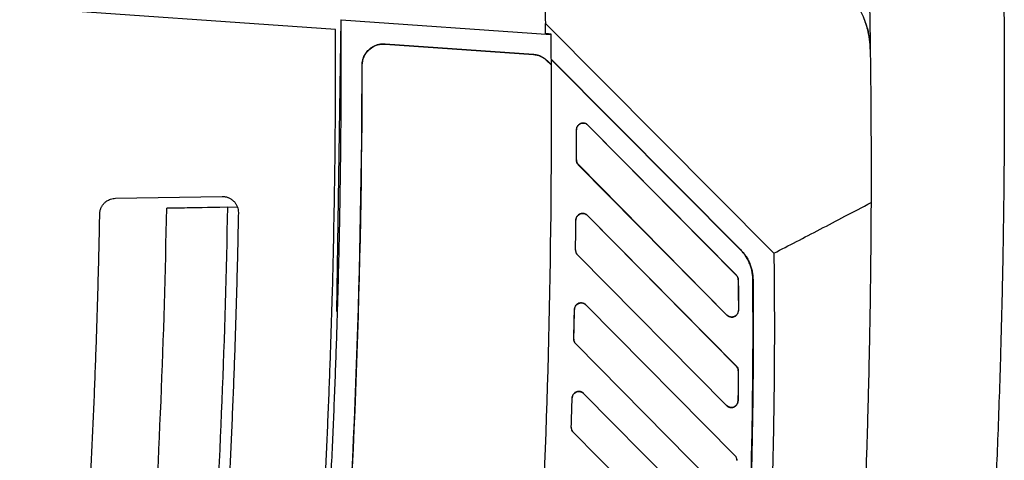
# Model space of a CAD drawing. Header units: millimetres. Extents: x 156812 to 157936, y 112087 to 113571.
# Tile 24 of 204: x 157222 to 157315, y 112822 to 112864. Entities that reach past the tile are written whole.
import ezdxf

# ---------------------------------------------------------------- set-up
doc = ezdxf.new("R2010")
doc.units = ezdxf.units.MM

msp = doc.modelspace()

# ---------------------------------------------------------------- linework, layer by layer
at = {"color": 7, "linetype": 'Continuous', "lineweight": 25}
for p, q in [((157251.777, 112862.877), (157222.131, 112864.95)), ((157252.273, 112863.811), (157251.874, 112836.38)), ((157252.273, 112863.811), (157252.298, 112863.809)), ((157252.298, 112863.809), (157271.979, 112862.433)), ((157271.469, 112863.45), (157292.915, 112841.873)), ((157271.979, 112862.485), (157271.979, 112862.433)), ((157256.423, 112861.533), (157256.421, 112861.516)), ((157256.421, 112861.516), (157270.341, 112860.542)), ((157256.423, 112861.533), (157270.342, 112860.56)), ((157270.341, 112860.542), (157270.342, 112860.56)), ((157271.998, 112860.106), (157289.791, 112842.204)), ((157289.778, 112842.192), (157271.998, 112860.081)), ((157254.282, 112859.522), (157254.264, 112859.522)), ((157271.633, 112859.969), (157271.62, 112859.957)), ((157271.62, 112859.957), (157272.001, 112859.573)), ((157271.633, 112859.969), (157272.001, 112859.598)), ((157275.464, 112853.91), (157275.461, 112853.907)), ((157275.461, 112853.907), (157289.386, 112839.801)), ((157275.464, 112853.91), (157289.393, 112839.808)), ((157274.39, 112853.469), (157274.387, 112853.469)), ((157274.379, 112850.632), (157274.382, 112850.632)), ((157274.563, 112850.19), (157274.56, 112850.187)), ((157288.507, 112836.054), (157274.56, 112850.187)), ((157288.513, 112836.06), (157274.563, 112850.19)), ((157231.121, 112847.03), (157241.126, 112847.205)), ((157235.932, 112846.106), (157242.56, 112846.221)), ((157241.661, 112846.206), (157235.932, 112846.106)), ((157241.661, 112846.206), (157242.56, 112846.221)), ((157241.661, 112846.206), (157241.661, 112846.206)), ((157242.652, 112845.705), (157242.652, 112845.678)), ((157275.411, 112845.423), (157275.409, 112845.42)), ((157275.409, 112845.42), (157289.389, 112831.258)), ((157275.411, 112845.423), (157289.396, 112831.264)), ((157274.338, 112844.988), (157274.335, 112844.988)), ((157274.299, 112842.18), (157274.302, 112842.179)), ((157274.482, 112841.731), (157274.48, 112841.728)), ((157288.465, 112827.557), (157274.48, 112841.728)), ((157288.471, 112827.563), (157274.482, 112841.731)), ((157289.778, 112842.192), (157289.791, 112842.204)), ((157289.386, 112839.801), (157289.393, 112839.808)), ((157289.575, 112839.368), (157289.566, 112839.368)), ((157290.959, 112839.406), (157290.941, 112839.406)), ((157275.276, 112837.02), (157275.274, 112837.017)), ((157275.274, 112837.017), (157289.258, 112822.85)), ((157275.276, 112837.02), (157289.265, 112822.857)), ((157274.203, 112836.591), (157274.2, 112836.591)), ((157288.507, 112836.054), (157288.513, 112836.06)), ((157289.582, 112836.501), (157289.592, 112836.501)), ((157288.958, 112835.875), (157288.958, 112835.866)), ((157274.137, 112833.81), (157274.14, 112833.81)), ((157274.32, 112833.355), (157274.318, 112833.353)), ((157288.291, 112819.193), (157274.318, 112833.353)), ((157288.297, 112819.199), (157274.32, 112833.355)), ((157289.389, 112831.258), (157289.396, 112831.264)), ((157289.569, 112830.819), (157289.578, 112830.819)), ((157289.578, 112830.814), (157289.569, 112830.814)), ((157275.061, 112828.698), (157275.058, 112828.695)), ((157275.058, 112828.695), (157289, 112814.572)), ((157275.061, 112828.698), (157289.006, 112814.578)), ((157273.987, 112828.275), (157273.984, 112828.275)), ((157289.54, 112827.994), (157289.549, 112827.994)), ((157288.465, 112827.557), (157288.471, 112827.563)), ((157288.916, 112827.377), (157288.916, 112827.368)), ((157273.895, 112825.521), (157273.898, 112825.521)), ((157274.078, 112825.06), (157274.076, 112825.057)), ((157287.991, 112810.957), (157274.076, 112825.057)), ((157287.997, 112810.963), (157274.078, 112825.06)), ((157289.258, 112822.85), (157289.265, 112822.857)), ((157289.438, 112822.412), (157289.447, 112822.412))]:
    msp.add_line(p, q, dxfattribs=at)
at = {"color": 7, "linetype": 'Continuous', "lineweight": 25, "flags": 128}
for points in [[(157271.479, 112862.52), (157271.759, 112862.501), (157271.979, 112862.485)], [(157272.001, 112859.598), (157272.001, 112859.584), (157272.001, 112859.573)]]:
    msp.add_lwpolyline(points, dxfattribs=at)
at = {"color": 7, "linetype": 'Continuous', "lineweight": 25}
for points in [[(157271.365, 112870.53), (157271.41, 112868.17), (157271.444, 112865.81), (157271.469, 112863.45)], [(157301.823, 112868.401), (157301.88, 112865.921), (157301.925, 112863.468), (157301.959, 112861.042)], [(157251.782, 112860.015), (157251.782, 112860.969), (157251.78, 112861.923), (157251.777, 112862.877)], [(157271.479, 112862.52), (157271.476, 112862.83), (157271.473, 112863.14), (157271.469, 112863.45)], [(157271.979, 112862.433), (157271.988, 112861.488), (157271.995, 112860.543), (157272.001, 112859.598)], [(157301.959, 112861.042), (157301.998, 112858.244), (157302.023, 112855.44), (157302.033, 112852.631)], [(157270.341, 112860.542), (157270.825, 112860.509), (157271.279, 112860.301), (157271.62, 112859.957)], [(157246.337, 112747.533), (157251.592, 112784.627), (157254.241, 112822.048), (157254.264, 112859.522)], [(157272.001, 112859.573), (157272.011, 112857.875), (157272.017, 112856.18), (157272.017, 112854.488)], [(157272.017, 112854.488), (157272.017, 112838.604), (157271.571, 112822.961), (157270.721, 112807.582)], [(157274.379, 112850.632), (157274.383, 112851.578), (157274.386, 112852.523), (157274.387, 112853.469)], [(157274.382, 112850.632), (157274.386, 112851.578), (157274.389, 112852.523), (157274.39, 112853.469)], [(157240.179, 112809.788), (157240.954, 112821.912), (157241.448, 112834.058), (157241.661, 112846.206)], [(157234.447, 112809.887), (157235.217, 112821.947), (157235.712, 112834.024), (157235.932, 112846.106)], [(157274.299, 112842.18), (157274.312, 112843.116), (157274.324, 112844.052), (157274.335, 112844.988)], [(157274.302, 112842.179), (157274.315, 112843.116), (157274.327, 112844.052), (157274.338, 112844.988)], [(157289.566, 112839.368), (157289.574, 112838.412), (157289.58, 112837.457), (157289.582, 112836.501)], [(157289.575, 112839.368), (157289.583, 112838.412), (157289.589, 112837.457), (157289.592, 112836.501)], [(157274.137, 112833.81), (157274.159, 112834.737), (157274.18, 112835.664), (157274.2, 112836.591)], [(157274.14, 112833.81), (157274.162, 112834.737), (157274.183, 112835.664), (157274.203, 112836.591)], [(157289.578, 112830.819), (157289.578, 112830.984), (157289.511, 112831.147), (157289.396, 112831.264)], [(157289.569, 112830.814), (157289.562, 112829.874), (157289.552, 112828.934), (157289.54, 112827.994)], [(157289.578, 112830.814), (157289.571, 112829.874), (157289.561, 112828.934), (157289.549, 112827.994)], [(157289.569, 112830.819), (157289.569, 112830.818), (157289.569, 112830.816), (157289.569, 112830.814)], [(157289.578, 112830.814), (157289.578, 112830.816), (157289.578, 112830.818), (157289.578, 112830.819)], [(157273.895, 112825.521), (157273.926, 112826.439), (157273.956, 112827.357), (157273.984, 112828.275)], [(157273.898, 112825.521), (157273.929, 112826.439), (157273.959, 112827.357), (157273.987, 112828.275)], [(157289.447, 112822.412), (157289.447, 112822.576), (157289.38, 112822.74), (157289.265, 112822.857)], [(157289.438, 112822.412), (157289.438, 112822.407), (157289.438, 112822.402), (157289.438, 112822.397)]]:
    msp.add_open_spline(points, degree=3, dxfattribs=at)
for points, knots in [([(157301.959, 112861.042), (157301.957, 112861.123), (157301.953, 112861.284), (157301.939, 112861.526), (157301.917, 112861.768), (157301.888, 112862.009), (157301.851, 112862.25), (157301.777, 112862.65), (157301.641, 112863.203), (157301.392, 112863.922), (157301.064, 112864.639), (157300.556, 112865.501), (157299.77, 112866.496), (157298.835, 112867.309), (157297.988, 112867.855), (157297.341, 112868.194), (157296.647, 112868.479), (157296.008, 112868.673), (157295.452, 112868.795), (157294.986, 112868.871), (157294.674, 112868.898), (157294.518, 112868.911)], [0, 0, 0, 0, 0.021106, 0.042153, 0.063161, 0.084151, 0.105142, 0.126153, 0.188783, 0.250877, 0.319166, 0.387164, 0.500683, 0.632674, 0.691669, 0.750841, 0.814791, 0.879433, 0.919429, 0.959568, 1, 1, 1, 1]), ([(157314.477, 112867.516), (157314.488, 112866.556), (157314.51, 112864.636), (157314.53, 112861.756), (157314.542, 112858.876), (157314.543, 112855.996), (157314.535, 112853.116), (157314.517, 112850.236), (157314.489, 112847.357), (157314.451, 112844.477), (157314.404, 112841.597), (157314.324, 112837.578), (157314.179, 112831.82), (157313.976, 112825.808), (157313.769, 112820.712), (157313.648, 112818.013), (157313.563, 112816.23), (157313.527, 112815.478), (157313.497, 112814.882), (157313.475, 112814.437), (157313.453, 112813.999), (157313.423, 112813.413), (157313.386, 112812.687), (157313.348, 112811.978), (157313.319, 112811.423), (157313.297, 112811.018), (157313.275, 112810.617), (157313.252, 112810.192), (157313.226, 112809.734), (157313.199, 112809.247), (157313.171, 112808.761), (157313.144, 112808.275), (157313.116, 112807.79), (157313.087, 112807.306), (157313.059, 112806.822), (157313.03, 112806.34), (157313.001, 112805.857), (157312.972, 112805.376), (157312.943, 112804.895), (157312.913, 112804.415), (157312.883, 112803.936), (157312.853, 112803.457), (157312.823, 112802.979), (157312.792, 112802.502), (157312.762, 112802.026), (157312.731, 112801.55), (157312.699, 112801.075), (157312.668, 112800.6), (157312.636, 112800.127), (157312.605, 112799.654), (157312.572, 112799.181), (157312.54, 112798.71), (157312.508, 112798.239), (157312.462, 112797.581), (157312.402, 112796.734), (157312.328, 112795.697), (157312.271, 112794.912), (157312.232, 112794.391), (157312.214, 112794.14), (157312.192, 112793.856), (157312.169, 112793.541), (157312.134, 112793.078), (157312.093, 112792.529), (157312.031, 112791.727), (157311.965, 112790.872), (157311.907, 112790.13), (157311.877, 112789.758), (157311.867, 112789.635), (157311.865, 112789.603), (157311.865, 112789.602), (157311.865, 112789.603), (157311.865, 112789.602), (157311.865, 112789.601), (157311.865, 112789.601)], [0, 0, 0, 0, 0.020018, 0.040037, 0.060055, 0.080073, 0.100091, 0.12011, 0.140128, 0.160146, 0.180164, 0.200183, 0.243974, 0.300267, 0.325623, 0.350321, 0.356617, 0.362836, 0.366032, 0.369058, 0.37214, 0.375232, 0.381432, 0.387633, 0.390752, 0.393867, 0.39687, 0.400107, 0.404027, 0.40794, 0.411849, 0.415752, 0.419649, 0.423541, 0.427427, 0.431307, 0.435182, 0.439052, 0.442916, 0.446774, 0.450627, 0.454474, 0.458316, 0.462152, 0.465983, 0.469808, 0.473628, 0.477442, 0.48125, 0.485053, 0.488851, 0.492642, 0.496429, 0.500209, 0.508515, 0.516857, 0.525235, 0.527402, 0.529475, 0.531457, 0.534539, 0.537631, 0.543829, 0.550029, 0.562387, 0.574785, 0.587135, 0.593328, 0.596449, 0.599577, 0.694174, 0.799788, 1, 1, 1, 1]), ([(157252.273, 112863.811), (157252.277, 112862.857), (157252.284, 112860.951), (157252.281, 112858.091), (157252.269, 112855.232), (157252.247, 112852.373), (157252.215, 112849.514), (157252.172, 112846.656), (157252.119, 112843.798), (157252.056, 112840.941), (157251.983, 112838.083), (157251.9, 112835.226), (157251.806, 112832.37), (157251.702, 112829.513), (157251.588, 112826.657), (157251.464, 112823.802), (157251.329, 112820.946), (157251.184, 112818.091), (157251.029, 112815.237), (157250.864, 112812.382), (157250.689, 112809.528), (157250.503, 112806.675), (157250.243, 112802.882), (157249.893, 112798.152), (157249.434, 112792.487), (157248.934, 112786.826), (157248.394, 112781.169), (157247.814, 112775.517), (157247.194, 112769.869), (157246.533, 112764.226), (157245.833, 112758.587), (157245.092, 112752.953), (157244.313, 112747.322), (157243.761, 112743.573), (157243.484, 112741.698)], [0, 0, 0, 0, 0.023337, 0.046672, 0.070004, 0.093334, 0.116662, 0.139988, 0.163313, 0.186637, 0.20996, 0.233283, 0.256605, 0.279928, 0.303251, 0.326576, 0.349901, 0.373227, 0.396555, 0.419886, 0.443218, 0.466553, 0.489891, 0.536281, 0.582661, 0.629033, 0.6754, 0.721763, 0.768124, 0.814488, 0.860854, 0.907227, 0.953608, 1, 1, 1, 1]), ([(157301.441, 112863.637), (157301.534, 112863.412), (157301.841, 112862.672), (157301.91, 112861.711), (157301.959, 112861.042)], [0, 0, 0, 0, 0.304463, 1, 1, 1, 1]), ([(157254.264, 112859.522), (157254.265, 112859.57), (157254.267, 112859.665), (157254.283, 112859.807), (157254.308, 112859.946), (157254.342, 112860.084), (157254.387, 112860.219), (157254.48, 112860.444), (157254.654, 112860.743), (157254.934, 112861.036), (157255.222, 112861.25), (157255.5, 112861.396), (157255.794, 112861.492), (157256.104, 112861.543), (157256.315, 112861.536), (157256.423, 112861.533)], [0, 0, 0, 0, 0.043379, 0.086341, 0.129102, 0.171882, 0.214898, 0.258366, 0.391885, 0.525772, 0.62295, 0.716564, 0.808985, 0.902675, 1, 1, 1, 1]), ([(157254.282, 112859.522), (157254.282, 112859.791), (157254.339, 112860.078), (157254.58, 112860.61), (157254.763, 112860.854), (157255.202, 112861.229), (157255.456, 112861.361), (157255.956, 112861.511), (157256.201, 112861.531), (157256.421, 112861.516)], [0, 0, 0, 0, 0.25, 0.25, 0.5, 0.5, 0.75, 0.75, 1, 1, 1, 1]), ([(157227.932, 112666.254), (157228.164, 112667.189), (157228.63, 112669.058), (157229.315, 112671.866), (157229.99, 112674.676), (157230.656, 112677.488), (157231.311, 112680.302), (157231.955, 112683.119), (157232.59, 112685.937), (157233.214, 112688.758), (157233.829, 112691.581), (157234.433, 112694.407), (157235.026, 112697.234), (157235.61, 112700.064), (157236.183, 112702.896), (157236.746, 112705.731), (157237.299, 112708.567), (157237.842, 112711.406), (157238.949, 112717.314), (157240.546, 112726.303), (157242.503, 112738.396), (157244.275, 112750.517), (157245.859, 112762.655), (157247.257, 112774.805), (157248.467, 112786.964), (157249.491, 112799.14), (157250.173, 112809.068), (157250.615, 112816.737), (157250.89, 112822.144), (157251.128, 112827.551), (157251.33, 112832.959), (157251.495, 112838.368), (157251.623, 112843.779), (157251.714, 112849.19), (157251.771, 112854.602), (157251.778, 112858.211), (157251.782, 112860.015)], [0, 0, 0, 0, 0.014769, 0.029536, 0.044302, 0.059067, 0.073831, 0.088595, 0.103357, 0.11812, 0.132883, 0.147645, 0.162408, 0.177172, 0.191936, 0.206701, 0.221467, 0.236234, 0.251003, 0.313602, 0.376187, 0.438771, 0.50137, 0.563812, 0.626239, 0.688664, 0.751104, 0.778767, 0.806425, 0.834079, 0.861731, 0.889382, 0.917033, 0.944685, 0.972341, 1, 1, 1, 1]), ([(157270.342, 112860.56), (157270.39, 112860.556), (157270.487, 112860.547), (157270.63, 112860.521), (157270.77, 112860.485), (157270.907, 112860.439), (157271.071, 112860.371), (157271.256, 112860.273), (157271.456, 112860.135), (157271.574, 112860.025), (157271.633, 112859.969)], [0, 0, 0, 0, 0.1005024, 0.2002431, 0.2997408, 0.3995181, 0.500093, 0.6668689, 0.8326945, 1, 1, 1, 1]), ([(157246.354, 112747.531), (157248.884, 112765.386), (157250.86, 112783.673), (157253.553, 112821.033), (157254.27, 112840.106), (157254.282, 112859.522)], [0, 0, 0, 0, 0.5, 0.5, 1, 1, 1, 1]), ([(157275.464, 112853.91), (157275.445, 112853.927), (157275.406, 112853.964), (157275.335, 112854.013), (157275.25, 112854.055), (157275.126, 112854.094), (157274.962, 112854.105), (157274.785, 112854.062), (157274.64, 112853.98), (157274.528, 112853.875), (157274.447, 112853.749), (157274.396, 112853.611), (157274.39, 112853.516), (157274.387, 112853.469)], [0, 0, 0, 0, 0.051186, 0.108773, 0.172757, 0.243134, 0.371553, 0.499963, 0.60473, 0.707111, 0.807113, 0.904741, 1, 1, 1, 1]), ([(157274.39, 112853.469), (157274.39, 112853.565), (157274.414, 112853.679), (157274.542, 112853.895), (157274.649, 112853.994), (157274.908, 112854.1), (157275.054, 112854.105), (157275.297, 112854.041), (157275.393, 112853.976), (157275.461, 112853.907)], [0, 0, 0, 0, 0.25, 0.25, 0.5, 0.5, 0.75, 0.75, 1, 1, 1, 1]), ([(157302.033, 112852.631), (157302.036, 112851.603), (157302.041, 112849.601), (157302.036, 112847.599), (157302.033, 112846.624)], [0, 0, 0, 0, 0.512904, 1, 1, 1, 1]), ([(157274.379, 112850.632), (157274.38, 112850.607), (157274.381, 112850.556), (157274.396, 112850.478), (157274.42, 112850.4), (157274.456, 112850.324), (157274.502, 112850.251), (157274.541, 112850.209), (157274.56, 112850.187)], [0, 0, 0, 0, 0.153119, 0.313305, 0.479521, 0.650445, 0.824515, 1, 1, 1, 1]), ([(157274.563, 112850.19), (157274.507, 112850.246), (157274.46, 112850.316), (157274.397, 112850.47), (157274.382, 112850.553), (157274.382, 112850.632)], [0, 0, 0, 0, 0.5, 0.5, 1, 1, 1, 1]), ([(157241.126, 112847.205), (157241.166, 112847.205), (157241.246, 112847.204), (157241.366, 112847.192), (157241.483, 112847.17), (157241.598, 112847.139), (157241.711, 112847.099), (157241.881, 112847.022), (157242.096, 112846.887), (157242.309, 112846.674), (157242.467, 112846.445), (157242.575, 112846.212), (157242.641, 112845.963), (157242.648, 112845.792), (157242.652, 112845.705)], [0, 0, 0, 0, 0.050886, 0.101132, 0.151061, 0.201002, 0.251284, 0.30223, 0.435475, 0.568896, 0.678577, 0.78478, 0.890813, 1, 1, 1, 1]), ([(157229.647, 112845.558), (157229.649, 112845.601), (157229.652, 112845.685), (157229.67, 112845.81), (157229.697, 112845.93), (157229.735, 112846.048), (157229.782, 112846.161), (157229.839, 112846.271), (157229.906, 112846.377), (157230.018, 112846.527), (157230.194, 112846.703), (157230.431, 112846.858), (157230.667, 112846.958), (157230.891, 112847.017), (157231.044, 112847.026), (157231.121, 112847.03)], [0, 0, 0, 0, 0.055498, 0.1098629, 0.1634648, 0.2166898, 0.2699323, 0.3235863, 0.3780366, 0.4336518, 0.5666186, 0.7000175, 0.8003158, 0.8995061, 1, 1, 1, 1]), ([(157292.915, 112841.873), (157293.62, 112842.236), (157295.069, 112842.981), (157297.293, 112844.137), (157299.628, 112845.357), (157301.219, 112846.195), (157302.033, 112846.624)], [0, 0, 0, 0, 0.231359, 0.475145, 0.731358, 1, 1, 1, 1]), ([(157302.033, 112846.624), (157302.029, 112845.72), (157302.021, 112843.91), (157301.997, 112841.196), (157301.965, 112838.482), (157301.923, 112835.768), (157301.873, 112833.053), (157301.814, 112830.338), (157301.746, 112827.623), (157301.668, 112824.908), (157301.582, 112822.194), (157301.487, 112819.479), (157301.382, 112816.764), (157301.269, 112814.049), (157301.147, 112811.334), (157301.015, 112808.62), (157300.875, 112805.905), (157300.726, 112803.191), (157300.567, 112800.477), (157300.4, 112797.763), (157300.224, 112795.05), (157300.038, 112792.337), (157299.844, 112789.624), (157299.64, 112786.911), (157299.428, 112784.199), (157299.206, 112781.487), (157298.976, 112778.776), (157298.736, 112776.065), (157298.488, 112773.355), (157298.23, 112770.645), (157297.964, 112767.936), (157297.688, 112765.228), (157297.403, 112762.52), (157297.11, 112759.813), (157296.807, 112757.106), (157296.496, 112754.4), (157296.281, 112752.597), (157296.173, 112751.696)], [0, 0, 0, 0, 0.0285185, 0.0570402, 0.0855649, 0.1140927, 0.1426237, 0.1711578, 0.199695, 0.2282352, 0.2567786, 0.2853251, 0.3138748, 0.3424275, 0.3709833, 0.3995423, 0.4281044, 0.4566695, 0.4852378, 0.5138092, 0.5423838, 0.5709614, 0.5995422, 0.628126, 0.656713, 0.6853031, 0.7138963, 0.7424927, 0.7710921, 0.7996947, 0.8283004, 0.8569092, 0.8855211, 0.9141361, 0.9427543, 0.9713756, 1, 1, 1, 1]), ([(157228.205, 112810.556), (157228.261, 112811.453), (157228.374, 112813.246), (157228.531, 112815.937), (157228.68, 112818.628), (157228.819, 112821.319), (157228.948, 112824.011), (157229.069, 112826.703), (157229.18, 112829.395), (157229.281, 112832.088), (157229.373, 112834.782), (157229.456, 112837.475), (157229.53, 112840.169), (157229.594, 112842.864), (157229.63, 112844.66), (157229.647, 112845.558)], [0, 0, 0, 0, 0.076933, 0.153862, 0.230786, 0.307706, 0.384625, 0.461542, 0.538459, 0.615376, 0.692294, 0.769215, 0.846139, 0.923067, 1, 1, 1, 1]), ([(157242.652, 112845.678), (157242.634, 112844.767), (157242.599, 112842.946), (157242.535, 112840.214), (157242.462, 112837.483), (157242.379, 112834.752), (157242.287, 112832.022), (157242.185, 112829.291), (157242.074, 112826.562), (157241.954, 112823.832), (157241.824, 112821.103), (157241.685, 112818.375), (157241.536, 112815.646), (157241.378, 112812.919), (157241.265, 112811.1), (157241.208, 112810.191)], [0, 0, 0, 0, 0.076933, 0.153861, 0.230785, 0.307706, 0.384624, 0.461541, 0.538458, 0.615375, 0.692294, 0.769214, 0.846138, 0.923067, 1, 1, 1, 1]), ([(157275.411, 112845.423), (157275.393, 112845.44), (157275.354, 112845.477), (157275.283, 112845.525), (157275.199, 112845.567), (157275.075, 112845.606), (157274.912, 112845.618), (157274.736, 112845.576), (157274.59, 112845.495), (157274.478, 112845.391), (157274.397, 112845.266), (157274.345, 112845.13), (157274.338, 112845.035), (157274.335, 112844.988)], [0, 0, 0, 0, 0.051274, 0.108899, 0.172872, 0.243189, 0.371581, 0.499964, 0.604851, 0.707293, 0.807294, 0.904862, 1, 1, 1, 1]), ([(157274.338, 112844.988), (157274.339, 112845.084), (157274.363, 112845.197), (157274.493, 112845.411), (157274.6, 112845.509), (157274.858, 112845.613), (157275.003, 112845.618), (157275.245, 112845.553), (157275.341, 112845.489), (157275.409, 112845.42)], [0, 0, 0, 0, 0.25, 0.25, 0.5, 0.5, 0.75, 0.75, 1, 1, 1, 1]), ([(157274.299, 112842.18), (157274.299, 112842.153), (157274.3, 112842.1), (157274.315, 112842.02), (157274.34, 112841.941), (157274.376, 112841.865), (157274.422, 112841.792), (157274.46, 112841.75), (157274.48, 112841.728)], [0, 0, 0, 0, 0.159209, 0.321396, 0.486566, 0.65472, 0.825864, 1, 1, 1, 1]), ([(157274.482, 112841.731), (157274.426, 112841.788), (157274.378, 112841.859), (157274.316, 112842.015), (157274.301, 112842.099), (157274.302, 112842.179)], [0, 0, 0, 0, 0.5, 0.5, 1, 1, 1, 1]), ([(157292.915, 112841.874), (157292.924, 112841.12), (157292.942, 112839.615), (157292.956, 112837.361), (157292.962, 112835.112), (157292.958, 112832.87), (157292.945, 112830.634), (157292.922, 112828.404), (157292.891, 112826.181), (157292.85, 112823.963), (157292.801, 112821.752), (157292.742, 112819.548), (157292.675, 112817.35), (157292.598, 112815.158), (157292.513, 112812.973), (157292.42, 112810.794), (157292.318, 112808.622), (157292.207, 112806.457), (157292.088, 112804.298), (157291.961, 112802.145), (157291.826, 112800), (157291.682, 112797.861), (157291.53, 112795.729), (157291.37, 112793.604), (157291.203, 112791.485), (157291.027, 112789.373), (157290.844, 112787.269), (157290.653, 112785.171), (157290.454, 112783.08), (157290.248, 112780.995), (157290.034, 112778.918), (157289.813, 112776.848), (157289.584, 112774.785), (157289.348, 112772.729), (157289.105, 112770.68), (157288.855, 112768.638), (157288.598, 112766.603), (157288.333, 112764.575), (157288.062, 112762.555), (157287.784, 112760.541), (157287.5, 112758.535), (157287.304, 112757.201), (157287.206, 112756.534)], [0, 0, 0, 0, 0.026403, 0.052735, 0.078994, 0.105182, 0.131298, 0.157342, 0.183314, 0.209215, 0.235043, 0.2608, 0.286484, 0.312097, 0.337637, 0.363106, 0.388503, 0.413828, 0.43908, 0.464261, 0.48937, 0.514407, 0.539371, 0.564264, 0.589085, 0.613833, 0.638509, 0.663114, 0.687646, 0.712106, 0.736494, 0.76081, 0.785054, 0.809225, 0.833325, 0.857352, 0.881307, 0.90519, 0.929001, 0.952739, 0.976406, 1, 1, 1, 1]), ([(157290.941, 112839.406), (157290.94, 112839.473), (157290.937, 112839.608), (157290.919, 112839.808), (157290.893, 112840.007), (157290.855, 112840.204), (157290.808, 112840.4), (157290.751, 112840.594), (157290.684, 112840.787), (157290.586, 112841.027), (157290.448, 112841.31), (157290.255, 112841.624), (157290.034, 112841.921), (157289.864, 112842.101), (157289.778, 112842.192)], [0, 0, 0, 0, 0.065217, 0.130122, 0.194881, 0.259663, 0.324634, 0.389961, 0.455806, 0.52233, 0.641464, 0.760081, 0.879244, 1, 1, 1, 1]), ([(157289.791, 112842.204), (157289.835, 112842.159), (157289.922, 112842.069), (157290.044, 112841.928), (157290.159, 112841.782), (157290.267, 112841.632), (157290.367, 112841.476), (157290.46, 112841.317), (157290.545, 112841.152), (157290.654, 112840.916), (157290.772, 112840.603), (157290.877, 112840.21), (157290.944, 112839.81), (157290.954, 112839.541), (157290.959, 112839.406)], [0, 0, 0, 0, 0.060607, 0.120704, 0.18042, 0.239883, 0.299226, 0.358581, 0.418082, 0.477858, 0.610032, 0.74023, 0.869773, 1, 1, 1, 1]), ([(157289.386, 112839.801), (157289.441, 112839.746), (157289.487, 112839.677), (157289.55, 112839.527), (157289.566, 112839.446), (157289.566, 112839.368)], [0, 0, 0, 0, 0.5, 0.5, 1, 1, 1, 1]), ([(157289.575, 112839.368), (157289.574, 112839.394), (157289.572, 112839.446), (157289.556, 112839.524), (157289.531, 112839.601), (157289.495, 112839.675), (157289.45, 112839.745), (157289.412, 112839.787), (157289.393, 112839.808)], [0, 0, 0, 0, 0.159171, 0.321338, 0.4865027, 0.654667, 0.8258323, 1, 1, 1, 1]), ([(157285.227, 112756.826), (157285.341, 112757.601), (157285.568, 112759.151), (157285.895, 112761.477), (157286.213, 112763.804), (157286.52, 112766.133), (157286.817, 112768.462), (157287.104, 112770.793), (157287.38, 112773.124), (157287.646, 112775.457), (157287.902, 112777.791), (157288.148, 112780.126), (157288.384, 112782.462), (157288.609, 112784.799), (157288.824, 112787.137), (157289.028, 112789.477), (157289.223, 112791.817), (157289.407, 112794.159), (157289.581, 112796.502), (157289.795, 112799.564), (157290.034, 112803.347), (157290.282, 112807.85), (157290.491, 112812.355), (157290.662, 112816.861), (157290.795, 112821.367), (157290.891, 112825.876), (157290.947, 112830.385), (157290.968, 112834.895), (157290.95, 112837.902), (157290.941, 112839.406)], [0, 0, 0, 0, 0.028354, 0.056704, 0.08505, 0.113393, 0.141734, 0.170072, 0.198408, 0.226744, 0.255079, 0.283414, 0.31175, 0.340087, 0.368426, 0.396766, 0.42511, 0.453457, 0.481808, 0.510163, 0.564607, 0.619036, 0.673457, 0.727872, 0.782285, 0.836701, 0.891123, 0.945554, 1, 1, 1, 1]), ([(157290.959, 112839.406), (157290.964, 112838.61), (157290.976, 112837.018), (157290.979, 112834.63), (157290.973, 112832.242), (157290.956, 112829.854), (157290.928, 112827.467), (157290.889, 112825.08), (157290.84, 112822.693), (157290.78, 112820.307), (157290.71, 112817.921), (157290.629, 112815.535), (157290.537, 112813.15), (157290.434, 112810.765), (157290.321, 112808.38), (157290.197, 112805.996), (157290.063, 112803.611), (157289.918, 112801.228), (157289.722, 112798.232), (157289.464, 112794.626), (157289.129, 112790.412), (157288.76, 112786.201), (157288.359, 112781.993), (157287.924, 112777.789), (157287.455, 112773.589), (157286.954, 112769.392), (157286.419, 112765.199), (157285.853, 112761.009), (157285.448, 112758.219), (157285.245, 112756.824)], [0, 0, 0, 0, 0.028825, 0.057645, 0.086462, 0.115276, 0.144087, 0.172897, 0.201705, 0.230512, 0.259319, 0.288127, 0.316935, 0.345745, 0.374557, 0.403372, 0.43219, 0.461011, 0.489838, 0.540872, 0.591893, 0.642906, 0.693912, 0.744915, 0.795919, 0.846926, 0.89794, 0.948963, 1, 1, 1, 1]), ([(157275.276, 112837.02), (157275.258, 112837.037), (157275.219, 112837.073), (157275.149, 112837.121), (157275.064, 112837.164), (157274.941, 112837.203), (157274.778, 112837.214), (157274.603, 112837.173), (157274.458, 112837.094), (157274.346, 112836.991), (157274.264, 112836.867), (157274.212, 112836.732), (157274.204, 112836.637), (157274.2, 112836.591)], [0, 0, 0, 0, 0.051153, 0.108836, 0.173043, 0.243772, 0.371874, 0.499967, 0.604905, 0.707372, 0.807373, 0.904914, 1, 1, 1, 1]), ([(157274.203, 112836.591), (157274.205, 112836.687), (157274.23, 112836.799), (157274.361, 112837.011), (157274.468, 112837.108), (157274.725, 112837.21), (157274.87, 112837.214), (157275.11, 112837.15), (157275.206, 112837.085), (157275.274, 112837.017)], [0, 0, 0, 0, 0.25, 0.25, 0.5, 0.5, 0.75, 0.75, 1, 1, 1, 1]), ([(157288.507, 112836.054), (157288.525, 112836.037), (157288.565, 112836), (157288.637, 112835.95), (157288.727, 112835.906), (157288.836, 112835.873), (157288.916, 112835.868), (157288.958, 112835.866)], [0, 0, 0, 0, 0.149043, 0.32358, 0.523596, 0.749075, 1, 1, 1, 1]), ([(157288.958, 112835.875), (157288.878, 112835.875), (157288.794, 112835.891), (157288.64, 112835.955), (157288.57, 112836.003), (157288.513, 112836.06)], [0, 0, 0, 0, 0.5, 0.5, 1, 1, 1, 1]), ([(157288.958, 112835.866), (157288.984, 112835.867), (157289.033, 112835.868), (157289.105, 112835.882), (157289.17, 112835.901), (157289.229, 112835.925), (157289.281, 112835.953), (157289.327, 112835.983), (157289.367, 112836.014), (157289.401, 112836.045), (157289.458, 112836.105), (157289.525, 112836.204), (157289.582, 112836.35), (157289.588, 112836.451), (157289.592, 112836.501)], [0, 0, 0, 0, 0.077142, 0.149866, 0.218171, 0.282056, 0.341519, 0.39656, 0.447177, 0.493369, 0.535137, 0.695201, 0.850154, 1, 1, 1, 1]), ([(157289.582, 112836.501), (157289.583, 112836.427), (157289.569, 112836.348), (157289.509, 112836.194), (157289.461, 112836.119), (157289.339, 112835.997), (157289.265, 112835.949), (157289.111, 112835.888), (157289.032, 112835.875), (157288.958, 112835.875)], [0, 0, 0, 0, 0.25, 0.25, 0.5, 0.5, 0.75, 0.75, 1, 1, 1, 1]), ([(157274.137, 112833.81), (157274.137, 112833.783), (157274.138, 112833.729), (157274.152, 112833.648), (157274.177, 112833.568), (157274.212, 112833.491), (157274.259, 112833.417), (157274.298, 112833.374), (157274.318, 112833.353)], [0, 0, 0, 0, 0.159222, 0.321417, 0.486589, 0.654741, 0.825877, 1, 1, 1, 1]), ([(157274.32, 112833.355), (157274.263, 112833.413), (157274.215, 112833.485), (157274.152, 112833.643), (157274.138, 112833.728), (157274.14, 112833.81)], [0, 0, 0, 0, 0.5, 0.5, 1, 1, 1, 1]), ([(157289.389, 112831.258), (157289.445, 112831.202), (157289.491, 112831.132), (157289.554, 112830.98), (157289.569, 112830.898), (157289.569, 112830.819)], [0, 0, 0, 0, 0.5, 0.5, 1, 1, 1, 1]), ([(157275.061, 112828.698), (157275.043, 112828.715), (157275.004, 112828.751), (157274.934, 112828.799), (157274.849, 112828.841), (157274.727, 112828.88), (157274.565, 112828.892), (157274.391, 112828.853), (157274.245, 112828.774), (157274.133, 112828.672), (157274.051, 112828.549), (157273.998, 112828.415), (157273.989, 112828.321), (157273.984, 112828.275)], [0, 0, 0, 0, 0.05124, 0.108959, 0.173154, 0.243821, 0.371899, 0.499968, 0.605024, 0.707549, 0.80755, 0.905032, 1, 1, 1, 1]), ([(157273.987, 112828.275), (157273.99, 112828.371), (157274.017, 112828.483), (157274.148, 112828.693), (157274.256, 112828.788), (157274.512, 112828.888), (157274.656, 112828.892), (157274.895, 112828.828), (157274.991, 112828.763), (157275.058, 112828.695)], [0, 0, 0, 0, 0.25, 0.25, 0.5, 0.5, 0.75, 0.75, 1, 1, 1, 1]), ([(157288.916, 112827.368), (157288.941, 112827.369), (157288.99, 112827.371), (157289.061, 112827.384), (157289.126, 112827.403), (157289.184, 112827.427), (157289.236, 112827.454), (157289.282, 112827.484), (157289.321, 112827.514), (157289.355, 112827.545), (157289.412, 112827.603), (157289.48, 112827.7), (157289.537, 112827.844), (157289.545, 112827.944), (157289.549, 112827.994)], [0, 0, 0, 0, 0.077203, 0.149979, 0.218329, 0.28225, 0.341742, 0.396803, 0.447433, 0.49363, 0.535394, 0.69551, 0.850377, 1, 1, 1, 1]), ([(157289.54, 112827.994), (157289.539, 112827.921), (157289.525, 112827.842), (157289.463, 112827.69), (157289.415, 112827.617), (157289.294, 112827.497), (157289.22, 112827.45), (157289.068, 112827.391), (157288.989, 112827.377), (157288.916, 112827.377)], [0, 0, 0, 0, 0.25, 0.25, 0.5, 0.5, 0.75, 0.75, 1, 1, 1, 1]), ([(157288.465, 112827.557), (157288.483, 112827.54), (157288.522, 112827.503), (157288.595, 112827.453), (157288.685, 112827.409), (157288.794, 112827.375), (157288.874, 112827.371), (157288.916, 112827.368)], [0, 0, 0, 0, 0.149036, 0.323569, 0.523585, 0.749068, 1, 1, 1, 1]), ([(157288.916, 112827.377), (157288.835, 112827.377), (157288.752, 112827.393), (157288.598, 112827.458), (157288.527, 112827.506), (157288.471, 112827.563)], [0, 0, 0, 0, 0.5, 0.5, 1, 1, 1, 1]), ([(157273.895, 112825.521), (157273.895, 112825.494), (157273.895, 112825.439), (157273.909, 112825.357), (157273.934, 112825.276), (157273.97, 112825.197), (157274.016, 112825.123), (157274.056, 112825.079), (157274.076, 112825.057)], [0, 0, 0, 0, 0.159237, 0.321441, 0.486616, 0.654764, 0.825891, 1, 1, 1, 1]), ([(157274.078, 112825.06), (157274.02, 112825.118), (157273.972, 112825.191), (157273.909, 112825.352), (157273.895, 112825.438), (157273.898, 112825.521)], [0, 0, 0, 0, 0.5, 0.5, 1, 1, 1, 1]), ([(157289.258, 112822.85), (157289.314, 112822.794), (157289.36, 112822.725), (157289.423, 112822.573), (157289.438, 112822.491), (157289.438, 112822.412)], [0, 0, 0, 0, 0.5, 0.5, 1, 1, 1, 1])]:
    msp.add_open_spline(points, degree=3, knots=knots, dxfattribs=at)

doc.saveas('drawing.dxf')
